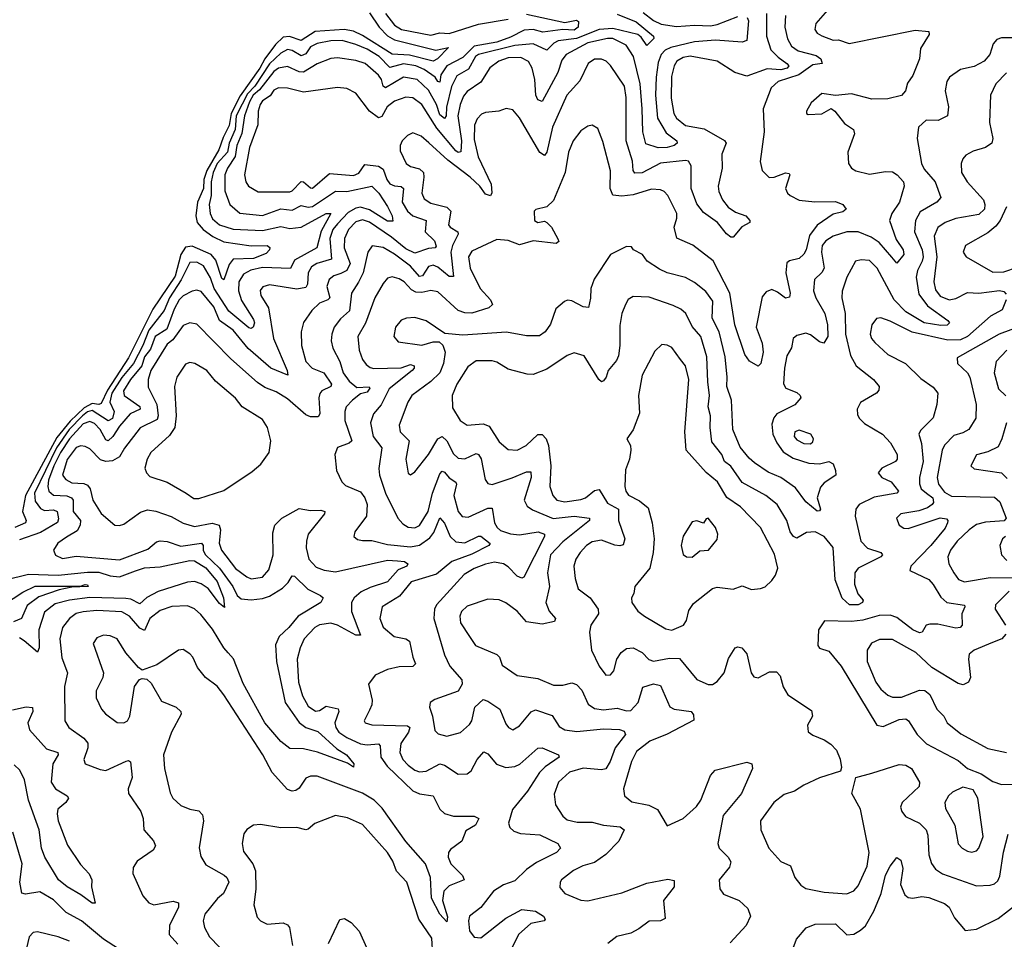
# Model space of a CAD drawing. Extents: x 1678431 to 1860718, y 384618 to 522882.
# Tile 164 of 256: x 1737726 to 1742058, y 466274 to 470317. Entities that reach past the tile are written whole.
import ezdxf

# ---------------------------------------------------------------- set-up
doc = ezdxf.new("R2010")
doc.units = 0

msp = doc.modelspace()

# ---------------------------------------------------------------- linework, layer by layer
at = {"layer": '0CON10XD'}
for points in [[(1741289.6, 470370.4), (1741229.1, 470300.9), (1741224.5, 470275), (1741235, 470258.1), (1741255, 470246.5), (1741305, 470227.5), (1741328.7, 470228.7), (1741375, 470213.5), (1741665, 470271.3), (1741725.6, 470265.6), (1741727.7, 470252.3), (1741689.5, 470190.5), (1741684, 470145), (1741655, 470072.5), (1741632.1, 470037.9), (1741623.1, 470005), (1741605, 469984.5), (1741545, 469970), (1741475, 469967.5), (1741385, 469990.9), (1741315, 469984.2), (1741255, 469993.3), (1741208.3, 469951.7), (1741186.7, 469915), (1741187.5, 469905), (1741195, 469900), (1741255, 469903.8), (1741296.4, 469926.4), (1741312.5, 469915), (1741355, 469861.2), (1741393.8, 469835), (1741398.1, 469815), (1741368.6, 469735), (1741372.5, 469685), (1741384.6, 469664.6), (1741405, 469653.5), (1741465, 469638.5), (1741535, 469649.6), (1741565, 469647.9), (1741586.9, 469635), (1741613.5, 469605), (1741617.5, 469585), (1741596.9, 469515), (1741563.2, 469465), (1741551.8, 469435), (1741581.6, 469351.6), (1741613.2, 469305), (1741615.3, 469285), (1741585, 469246.2), (1741562.9, 469272.9), (1741507.4, 469337.4), (1741471.3, 469361.3), (1741415, 469384.4), (1741365, 469384.3), (1741305, 469365.7), (1741273.1, 469345), (1741255.9, 469325), (1741253.1, 469295), (1741264.7, 469225), (1741255, 469205.4), (1741222.9, 469175), (1741217.5, 469125), (1741228, 469095), (1741268.1, 469025), (1741280.2, 468975), (1741281.1, 468925), (1741264.2, 468895.8), (1741245, 468900.6), (1741205, 468931.3), (1741185, 468938.9), (1741145, 468928.9), (1741128, 468915), (1741122, 468875), (1741101.1, 468838.9), (1741090, 468785), (1741086.1, 468716.1), (1741096.7, 468696.7), (1741145, 468678.2), (1741160, 468665), (1741162.5, 468655), (1741136.5, 468623.5), (1741056.7, 468585), (1741043.2, 468566.8), (1741035, 468538.8), (1741039.7, 468495), (1741056.8, 468456.8), (1741085, 468417.4), (1741128.7, 468388.7), (1741197.1, 468367.1), (1741245, 468364), (1741285, 468374.3), (1741304.3, 468364.3), (1741315.5, 468335.5), (1741315.7, 468315), (1741265, 468280.5), (1741248.3, 468261.7), (1741234.4, 468214.4), (1741248.8, 468165), (1741245, 468157.5), (1741235, 468156.7), (1741185, 468197.5), (1741139.4, 468259.4), (1741075, 468303.7), (1741018.4, 468328.4), (1740959.3, 468369.3), (1740935, 468388.9), (1740895, 468437.8), (1740863.8, 468515), (1740856.9, 468645), (1740836.5, 468705), (1740838.8, 468745), (1740830.2, 468835), (1740803.1, 468945), (1740772.3, 469005), (1740775, 469080), (1740745, 469121.8), (1740695, 469162.1), (1740655, 469184), (1740575, 469204), (1740540.6, 469220.6), (1740485.8, 469255), (1740465.3, 469285.3), (1740426.7, 469305), (1740418.3, 469318.3), (1740395, 469320), (1740324.5, 469285.5), (1740253.5, 469176.5), (1740238.2, 469135), (1740237.7, 469092.3), (1740228.5, 469051.5), (1740205, 469054.6), (1740155, 469081.2), (1740136.5, 469083.5), (1740122.2, 469077.8), (1740085, 469045.7), (1740061.7, 468978.3), (1740037.1, 468945), (1740013.2, 468926.8), (1739955, 468926.9), (1739867.2, 468942.8), (1739675, 468929.7), (1739597.1, 468937.1), (1739515, 468993.3), (1739465, 469008.2), (1739427.5, 469005), (1739405, 468995.6), (1739379.4, 468965), (1739371.9, 468925), (1739390.9, 468900.9), (1739495, 468886.9), (1739545, 468901.5), (1739571.7, 468901.7), (1739587, 468887), (1739597.3, 468855), (1739591.1, 468805), (1739574.9, 468765.1), (1739535, 468726.6), (1739451.5, 468665), (1739433.3, 468635), (1739395.4, 468535), (1739400, 468505), (1739440, 468465), (1739424.6, 468384.6), (1739435, 468323.3), (1739445, 468316.7), (1739465, 468328.8), (1739525, 468405.6), (1739565, 468473.8), (1739585, 468485.3), (1739604.8, 468465), (1739635, 468407.9), (1739655, 468389.3), (1739685, 468385.8), (1739735, 468409.6), (1739745, 468405.5), (1739756.1, 468386.1), (1739773.3, 468295), (1739785, 468278.5), (1739805, 468274), (1739892.6, 468302.6), (1739955, 468329.2), (1739975, 468328.6), (1739975.7, 468305), (1739945.5, 468205), (1739958.3, 468178.3), (1739982, 468162), (1740073.7, 468123.7), (1740165, 468134.3), (1740233.3, 468125), (1740232.5, 468115), (1740115, 468022.1), (1740061, 467965), (1740048.4, 467885), (1740056.5, 467825), (1740041.1, 467755), (1740055, 467716.5), (1740082.9, 467685), (1740078.2, 467671.8), (1740025, 467660), (1739955, 467670.4), (1739915, 467716.4), (1739865, 467753.6), (1739835, 467766.2), (1739785, 467768.9), (1739695, 467738.2), (1739669.2, 467715), (1739662.9, 467695), (1739666.1, 467665), (1739705, 467605.8), (1739731.4, 467565), (1739825.9, 467525.9), (1739836.9, 467515), (1739849.1, 467479.1), (1739915, 467434.2), (1740005, 467420.7), (1740075, 467391.8), (1740115, 467390.8), (1740155, 467401.8), (1740175, 467394.6), (1740199.5, 467369.5), (1740227.3, 467307.3), (1740255, 467288.9), (1740295, 467283.3), (1740355, 467289.4), (1740395, 467278.8), (1740415, 467280), (1740446.9, 467315), (1740467.3, 467382.7), (1740515, 467397.2), (1740545, 467389.4), (1740586, 467296), (1740605, 467285.3), (1740680, 467275), (1740690.9, 467260.9), (1740692, 467238), (1740575, 467176.1), (1740498.2, 467145), (1740440.3, 467099.7), (1740417.6, 467055), (1740382.5, 466935), (1740387.1, 466905), (1740418.7, 466878.7), (1740493.5, 466863.5), (1740532.2, 466845), (1740575, 466773.3), (1740645, 466805.4), (1740702.9, 466857.1), (1740722.8, 466885), (1740765, 466994.2), (1740785, 467018.1), (1740925, 467053.3), (1740947.5, 467045), (1740950, 467025), (1740901.2, 466915), (1740821.2, 466818.8), (1740797.1, 466695), (1740803.5, 466675), (1740843.5, 466635), (1740854.5, 466615), (1740849.3, 466590.7), (1740802.9, 466535), (1740805.8, 466495), (1740822.4, 466472.4), (1740891.2, 466445), (1740929.8, 466409.8), (1740940.5, 466375), (1740921.8, 466335), (1740852.1, 466257.9)], [(1740355, 470341.6), (1740438.8, 470308.8), (1740514.8, 470245), (1740516.1, 470235), (1740485, 470204.3), (1740460.2, 470240.2), (1740445, 470251.7), (1740335, 470278.2), (1740275.6, 470274.4), (1740175, 470234.4), (1740095, 470224), (1740075.9, 470214.1), (1740045, 470183.4), (1739985, 470210.7), (1739905, 470204), (1739745, 470164.3), (1739732.1, 470155), (1739700.2, 470099.8), (1739649.9, 470070.1), (1739625.6, 470024.4), (1739603.1, 469933.1), (1739601.9, 469895), (1739595, 469882.5), (1739575, 469899.2), (1739559.2, 469945), (1739525, 470007.8), (1739475, 470055.2), (1739415, 470064.8), (1739335, 470017.9), (1739325, 470024.5), (1739317.2, 470055), (1739305, 470073.2), (1739245.4, 470125), (1739205, 470138.4), (1739125, 470149.5), (1739095, 470147.1), (1739035, 470122.9), (1738975, 470087.4), (1738955, 470088.1), (1738905, 470111.4), (1738865, 470104.8), (1738845, 470089.7), (1738781, 470009), (1738753.4, 469985), (1738736.8, 469956.8), (1738715.7, 469895), (1738703.3, 469816.7), (1738681, 469765), (1738674.1, 469715.9), (1738640.7, 469665), (1738629.4, 469635), (1738628.4, 469565), (1738650.3, 469505), (1738695, 469466.2), (1738795, 469456.9), (1738875, 469486.1), (1738925, 469479.5), (1738965, 469500.8), (1738995, 469493.4), (1739015, 469495.5), (1739115, 469563.6), (1739165, 469562), (1739275, 469585.9), (1739306, 469555), (1739345, 469495.5), (1739364.7, 469455), (1739367.9, 469432.1), (1739345, 469432.3), (1739265, 469481.9), (1739225, 469493.4), (1739205, 469489), (1739170.8, 469469.2), (1739125, 469419.7), (1739104.2, 469395), (1739090.3, 469355), (1739098.1, 469265), (1739034.1, 469245.9), (1739009.8, 469230.2), (1738995.2, 469204.8), (1738991.8, 469155), (1738985, 469140), (1738945, 469133), (1738825, 469152.2), (1738796.6, 469143.4), (1738784, 469126), (1738787.5, 469105), (1738821.1, 469051.1), (1738843.1, 468915), (1738903.6, 468775), (1738905.4, 468754.6), (1738831.5, 468785), (1738731.4, 468871.4), (1738665, 468951.6), (1738604.9, 468994.9), (1738580.9, 469055), (1738525, 469122), (1738505, 469127.9), (1738485, 469123.4), (1738445, 469102.9), (1738427.6, 469085), (1738405.2, 469045), (1738373, 468957), (1738321.9, 468925), (1738301.1, 468868.9), (1738276.1, 468835), (1738263.9, 468795), (1738213.1, 468735), (1738183.1, 468685), (1738185.5, 468665), (1738255, 468617.2), (1738256.2, 468605), (1738212.2, 468585), (1738165, 468529.5), (1738136, 468484), (1738115, 468466.2), (1738105, 468470), (1738080.4, 468515), (1738055, 468542.3), (1738035, 468550.5), (1738005, 468539.9), (1737945, 468474.9), (1737905.5, 468415), (1737876, 468355), (1737852.6, 468292.6), (1737849.6, 468265), (1737854.8, 468245), (1737875, 468227.3), (1737934.2, 468224.2), (1737954.4, 468214.4), (1737961.6, 468205), (1737961.9, 468155), (1737994, 468115), (1737992.7, 468095), (1737979.9, 468070.1), (1737932.6, 468042.6)], [(1740927.1, 470327.1), (1740932.5, 470312.5), (1740924.2, 470225.8), (1740905, 470219.2), (1740787.5, 470227.5), (1740695, 470219.7), (1740590, 470195), (1740566.1, 470183.9), (1740547.4, 470165), (1740535, 470130), (1740525.7, 470065), (1740523.3, 469985), (1740531.9, 469885), (1740570.7, 469820.7), (1740616.9, 469785), (1740618.9, 469775), (1740605.6, 469765), (1740575, 469754.8), (1740535, 469753.7), (1740481, 469771), (1740466.8, 469825), (1740464.8, 469924.8), (1740456.2, 470035), (1740425.7, 470155), (1740394, 470205), (1740335, 470234.1), (1740312.5, 470235), (1740225, 470215.8), (1740130.7, 470165), (1740110.5, 470139.5), (1740093.5, 470085), (1740025, 469958.5), (1740005.7, 469965), (1739996.6, 469985), (1739992.1, 470055), (1739980.4, 470105), (1739965, 470133.3), (1739931.3, 470151.3), (1739875, 470150.4), (1739834.1, 470135), (1739793.7, 470106.3), (1739755, 470042.8), (1739695, 470002.4), (1739679.3, 469980.7), (1739664.2, 469945), (1739653, 469895), (1739669.4, 469785), (1739666.6, 469736.6), (1739655, 469732.9), (1739645, 469740.7), (1739560.6, 469840.6), (1739495, 469944.1), (1739455, 469973.7), (1739425, 469977.3), (1739375, 469958.8), (1739343.2, 469935), (1739318.7, 469891.3), (1739305, 469885.4), (1739264.8, 469914.8), (1739205, 469994.4), (1739165, 470015.4), (1739125, 470020), (1738975, 469998.6), (1738905, 470016.8), (1738865, 470018.5), (1738845, 470008.2), (1738827.5, 469982.5), (1738795, 469960.9), (1738783.9, 469945), (1738775.3, 469915), (1738773.8, 469855), (1738736.6, 469755), (1738714.7, 469634.7), (1738721.5, 469605), (1738733.3, 469585), (1738775, 469561.2), (1738915, 469561.1), (1738925.3, 469565), (1738965, 469606.1), (1738975, 469604.8), (1739005, 469577.6), (1739015, 469577.1), (1739089.5, 469640.5), (1739195, 469632.2), (1739217.6, 469642.4), (1739245, 469681.3), (1739305, 469674), (1739325, 469660.7), (1739341, 469615), (1739355, 469595.9), (1739375, 469586.4), (1739405, 469583.6), (1739415, 469575.6), (1739408.8, 469515), (1739431.6, 469475), (1739455.4, 469455.4), (1739514.6, 469435), (1739510.7, 469385), (1739550.3, 469345), (1739558.2, 469321.8), (1739553.8, 469315), (1739525, 469312), (1739465, 469290.7), (1739425, 469310), (1739361.8, 469361.8), (1739265, 469427.8), (1739235, 469437.2), (1739205, 469428.4), (1739172.6, 469395), (1739155.2, 469355), (1739154.4, 469315), (1739179.8, 469245), (1739164.9, 469215.1), (1739138.9, 469201.1), (1739108.8, 469191.2), (1739087.5, 469175), (1739077.1, 469145), (1739090.8, 469095), (1739081.4, 469085), (1739045, 469070.4), (1739011.5, 469038.5), (1738974.7, 468985.3), (1738963.9, 468945), (1738965.4, 468884.6), (1738985.3, 468815), (1739012.2, 468785), (1739064.6, 468765), (1739097.6, 468715), (1739095.6, 468704.4), (1739055, 468685.3), (1739045.9, 468674.1), (1739041.9, 468655), (1739047.3, 468585), (1739039.4, 468570.6), (1739005, 468570.9), (1738985, 468579.5), (1738905, 468650.3), (1738855, 468681.2), (1738805, 468699.7), (1738772.3, 468722.3), (1738655, 468826.9), (1738505, 468978.9), (1738475, 468984.1), (1738445, 468973.2), (1738400.6, 468909.4), (1738375, 468890.8), (1738303.9, 468775), (1738291, 468735), (1738292.1, 468702.1), (1738330.3, 468625), (1738335.2, 468575), (1738330.8, 468559.2), (1738256.6, 468523.4), (1738186.8, 468433.2), (1738166, 468395), (1738135, 468377.4), (1738105, 468374.8), (1738081.7, 468381.7), (1738035, 468430), (1738015, 468440.4), (1737995, 468443.8), (1737975, 468436.4), (1737935, 468383.2), (1737915.3, 468315), (1737930, 468295), (1737955, 468280.9), (1738007.8, 468277.8), (1738025, 468271.3), (1738035.8, 468255), (1738047.8, 468205), (1738085, 468145.6), (1738145, 468095.5), (1738165, 468092.7), (1738185, 468099.5), (1738258.5, 468151.5), (1738288.1, 468161.9), (1738325, 468156.2), (1738392.2, 468132.2), (1738445, 468103.4), (1738495, 468088.6), (1738573.1, 468103.1), (1738604.3, 468095), (1738610.3, 468075), (1738604.3, 468015), (1738614.8, 467985), (1738675, 467904.7), (1738725, 467867.1), (1738745, 467859.2), (1738794.4, 467865.6), (1738821.9, 467898.1), (1738841.7, 467965), (1738839.3, 468060.7), (1738848.2, 468095), (1738878.9, 468125), (1738955, 468168.8), (1739005, 468158.9), (1739051.1, 468161.1), (1739068, 468155), (1739067.5, 468145), (1738995.9, 468055), (1738987.6, 468025), (1738986.7, 467995), (1738998.1, 467945), (1739030.7, 467910.7), (1739065, 467896.4), (1739115, 467890), (1739345, 467941), (1739387.7, 467937.7)], [(1739955, 470341.7), (1740125, 470305.8), (1740175, 470315.3), (1740185, 470309.4), (1740183.3, 470285), (1740165, 470270.8), (1740115, 470274), (1740026.9, 470263.1), (1739985, 470275.1), (1739945, 470271.1), (1739885, 470240), (1739825, 470218.4), (1739725, 470201.8), (1739675, 470151.6), (1739605.6, 470114.4), (1739579.3, 470075), (1739575, 470043.1), (1739565, 470045.7), (1739554.6, 470064.6), (1739505, 470099.1), (1739469.2, 470115), (1739415, 470123.1), (1739355, 470107.3), (1739307.3, 470155), (1739255, 470187.2), (1739205, 470209.1), (1739145, 470225.5), (1739095.2, 470225.2), (1739035, 470213), (1739005, 470198.3), (1738985, 470168), (1738965, 470158), (1738925, 470181.7), (1738905, 470186.7), (1738875, 470170), (1738825, 470122.8), (1738761.1, 470025), (1738728.5, 469991.5), (1738705, 469946.2)], [(1741011.3, 470345), (1741011.5, 470245), (1741030.7, 470185), (1741062.1, 470152.1), (1741101.2, 470125), (1741109.1, 470115), (1741102.6, 470105), (1741075, 470096.9), (1741015, 470101.2), (1740925, 470069.1), (1740872.2, 470085), (1740795, 470135.3), (1740675, 470157.8), (1740645, 470151.7), (1740616.7, 470135), (1740604.8, 470115), (1740592.9, 470067.1), (1740592.7, 469972.7), (1740604, 469905), (1740615, 469884), (1740655, 469852.4), (1740737.1, 469837.1), (1740826.2, 469786.2), (1740834.4, 469774.4), (1740814.3, 469725.7), (1740816, 469665), (1740799.3, 469585), (1740802.3, 469562.3), (1740817.8, 469525), (1740843.4, 469493.4), (1740875, 469471.2), (1740921.2, 469455), (1740937.5, 469435), (1740937.5, 469425), (1740903, 469407), (1740865, 469361.2), (1740855, 469361.2), (1740835, 469376), (1740796, 469425), (1740735, 469469.2), (1740705, 469507.1), (1740679.6, 469575), (1740680.3, 469675), (1740667.8, 469695), (1740655, 469698.8), (1740545, 469687), (1740465, 469644.8), (1740432.3, 469642.3), (1740424.3, 469654.3), (1740422.3, 469695), (1740394.3, 469785), (1740393.8, 469975), (1740386.9, 470025), (1740325.8, 470115.8), (1740305.8, 470135.8), (1740285, 470143.8), (1740255, 470143.5), (1740226.7, 470125), (1740190.9, 470049.1), (1740132.7, 469985), (1740069.6, 469845), (1740045.2, 469734.8), (1740035, 469720.5), (1740014.1, 469734.1), (1739925.3, 469885.3), (1739895, 469921.2), (1739867, 469927), (1739834.2, 469915.8), (1739775, 469910), (1739757.8, 469902.2), (1739738, 469882), (1739726.3, 469853.7), (1739725, 469791.2), (1739742.4, 469715), (1739800.2, 469595), (1739803.6, 469556.4), (1739797.2, 469542.8), (1739775, 469550.4), (1739751, 469585), (1739708.6, 469625), (1739610.2, 469700.2), (1739525.6, 469775.6), (1739492.9, 469805), (1739455, 469819.5), (1739432.4, 469807.6), (1739409.5, 469785), (1739400.5, 469765), (1739400.7, 469740.7), (1739426.9, 469685), (1739445, 469671.5), (1739485, 469661.1), (1739502, 469645), (1739504.8, 469625), (1739495.3, 469555.3), (1739505, 469530.5), (1739535, 469511.1), (1739605, 469493.8), (1739623.2, 469475), (1739613.2, 469415), (1739619.6, 469405), (1739653.1, 469385), (1739655.3, 469375), (1739630.4, 469325), (1739623, 469295), (1739635, 469188.8), (1739615, 469188.6), (1739565, 469229.1), (1739545, 469238), (1739525, 469231.6), (1739498.3, 469191.7), (1739485, 469188.6), (1739445, 469233), (1739375, 469286.7), (1739325, 469315.2), (1739276.9, 469323.1), (1739257.5, 469295), (1739236.6, 469205), (1739217.3, 469162.7), (1739185.2, 469114.8), (1739177.7, 469037.7), (1739138.2, 469001.8), (1739110, 468965), (1739098.8, 468935), (1739095.9, 468905), (1739103.1, 468873.1), (1739135.2, 468815.2), (1739149.8, 468765), (1739175, 468727.8), (1739209.8, 468699.8), (1739263.4, 468703.4), (1739267.3, 468697.3), (1739255, 468679.2), (1739225, 468671.6), (1739189.7, 468645), (1739162.4, 468615), (1739156.4, 468595), (1739157.3, 468555), (1739187.1, 468465), (1739176, 468455), (1739125, 468436.9), (1739112.5, 468405), (1739119.5, 468335), (1739143.1, 468285), (1739159.4, 468269.4), (1739225, 468242.1), (1739245, 468215.6), (1739254.7, 468185), (1739252.5, 468135), (1739200.8, 468065), (1739196.2, 468045), (1739212.2, 468032.2), (1739235, 468026.9), (1739275, 468027.1), (1739345, 468009.6), (1739445, 467999.5), (1739485, 468007.2), (1739531.1, 468038.9), (1739547.5, 468062.5), (1739575, 468127.5), (1739595, 468102.9), (1739619.8, 468045), (1739645, 468021.5), (1739685, 468017.5), (1739745, 468046.7), (1739755, 468046.3), (1739795.3, 468014.7), (1739790.5, 468005), (1739715, 467966.9), (1739626.7, 467935), (1739560.5, 467879.5), (1739448.5, 467845), (1739397.2, 467782.8), (1739321.1, 467735), (1739311.2, 467685), (1739325, 467645.7), (1739374.2, 467605), (1739425, 467594.6), (1739441.1, 467585), (1739455.4, 467515), (1739467.5, 467485), (1739455, 467473.9), (1739395, 467471.5), (1739345, 467459.6), (1739290, 467435), (1739261.2, 467395), (1739276.4, 467325), (1739275.4, 467304.6), (1739265, 467281.2), (1739241.2, 467235), (1739246.7, 467225), (1739275, 467216.9), (1739432, 467212), (1739442.3, 467205), (1739436.1, 467185), (1739403.2, 467135), (1739398.2, 467095), (1739412.2, 467065), (1739435, 467039.7), (1739465, 467017.1), (1739485, 467010.3), (1739515, 467012.8), (1739575, 467045.8), (1739595, 467040), (1739655, 467000.5), (1739695, 467001.5), (1739712.2, 467015), (1739738, 467065), (1739767.4, 467097.4), (1739785, 467090), (1739824.4, 467044.4), (1739865, 467028.8), (1739905, 467033.8), (1739926.6, 467043.4), (1740005, 467114.4), (1740025, 467115.6), (1740096.7, 467085), (1740100, 467075), (1740038.1, 467031.9), (1740013, 467007), (1739960, 466925), (1739894.7, 466845), (1739877.1, 466785), (1739881.9, 466765), (1739899.8, 466749.8), (1739929.3, 466739.3), (1740015, 466733.8), (1740094.2, 466695), (1740105.6, 466675), (1740087.8, 466655), (1739999.1, 466610.9), (1739955, 466581.2), (1739905, 466530.4), (1739855, 466513.5), (1739810.9, 466485), (1739755, 466413.1), (1739705.6, 466375), (1739700.4, 466355), (1739705, 466311.2), (1739725, 466283.5), (1739755, 466280.4), (1739865, 466366.8), (1739935, 466404.2), (1739995, 466397.3), (1740030.6, 466375), (1740037.8, 466362.2), (1740033.3, 466355), (1739975, 466342.9), (1739921.1, 466295), (1739861.6, 466175)], [(1741095, 470335.6), (1741091.9, 470285), (1741103.3, 470233.3), (1741120.9, 470200.9), (1741150.7, 470180.7), (1741230.3, 470160.3), (1741250.8, 470145), (1741256.2, 470125), (1741215, 470119), (1741154.3, 470075.7), (1741062.2, 470045), (1741031.5, 470018.5), (1740997.3, 469925), (1741001.8, 469825), (1740983.5, 469693.5), (1740992.2, 469655), (1741023.7, 469623.7), (1741045, 469624.7), (1741095, 469643.5), (1741110.8, 469640.8), (1741114.2, 469635), (1741094.6, 469575), (1741103.1, 469555), (1741115.6, 469545), (1741155, 469523.4), (1741223.8, 469516.2), (1741315, 469518.2), (1741347.5, 469505), (1741362, 469485), (1741347.8, 469472.2), (1741305, 469462.3), (1741235, 469414.6), (1741200.9, 469369.1), (1741185.6, 469305), (1741175, 469286.4), (1741155, 469267.7), (1741112.4, 469257.6), (1741101.4, 469248.6), (1741095.8, 469204.2), (1741116, 469115), (1741112.6, 469097.4), (1741095, 469092.5), (1741059.9, 469119.9), (1741035, 469130.9), (1741009.6, 469120.4), (1740991.7, 469098.3), (1740965.9, 468965), (1740992.6, 468895), (1740996.6, 468855), (1740986.9, 468805), (1740975, 468794), (1740936.3, 468816.3), (1740916.5, 468845), (1740872.2, 468975), (1740849.5, 469115), (1740777.5, 469257.5), (1740686.7, 469326.7), (1740616.6, 469356.6), (1740605.3, 469405), (1740617.1, 469445), (1740616.7, 469465), (1740577.8, 469545), (1740561.5, 469561.5), (1740545, 469568.8), (1740505, 469571.9), (1740425, 469547.4), (1740375, 469541.2), (1740335, 469545.6), (1740324.3, 469575), (1740325, 469653.3), (1740291.5, 469781.5), (1740269.4, 469839.4), (1740245, 469854.4), (1740225, 469850), (1740195, 469828.9), (1740160.9, 469785), (1740140.7, 469735), (1740125.9, 469645), (1740075, 469523.1), (1740045, 469494.4), (1739997.5, 469482.5), (1739988.8, 469475), (1739990.5, 469435), (1740005, 469425.6), (1740035, 469431.1), (1740045, 469425.6), (1740065, 469404.5), (1740093.8, 469353.8), (1740098.3, 469341.7), (1740086.1, 469333.9), (1739985, 469345.7), (1739925, 469328), (1739875, 469346.2), (1739825, 469350.8), (1739715, 469299.2), (1739700.5, 469275), (1739708.4, 469225), (1739752.1, 469135), (1739798, 469085), (1739806.2, 469065), (1739789.8, 469050.2), (1739715, 469027.4), (1739685, 469028.4), (1739655, 469039.2), (1739565, 469120.6), (1739535, 469126.2), (1739495, 469117.6), (1739469, 469119), (1739449.2, 469129.2), (1739417.7, 469165), (1739395, 469178), (1739365, 469186.2), (1739345, 469180.4), (1739325, 469157.8), (1739289.2, 469095), (1739246.8, 468983.2), (1739213.1, 468925), (1739219.7, 468865), (1739235, 468822.9), (1739251, 468801)], [(1739265, 470347.3), (1739307.6, 470285), (1739345, 470247), (1739375, 470228.6), (1739557.1, 470182.9)], [(1739334.8, 470345), (1739375, 470293), (1739405.4, 470275), (1739535, 470249.9), (1739575, 470259), (1739615, 470256.9), (1739745, 470297.6), (1739875, 470319.3)], [(1740469.2, 470349.2), (1740515, 470313.7), (1740548.1, 470298.1), (1740615, 470287), (1740695, 470293.2), (1740765, 470291), (1740795, 470296.2), (1740885, 470332.1)], [(1739557.1, 470182.9), (1739613.3, 470195), (1739563.8, 470145), (1739545, 470134.5), (1739441.3, 470161.3), (1739365, 470165.7), (1739235, 470248.7), (1739195, 470266.4), (1739154.4, 470274.4), (1739026.4, 470265), (1738965, 470226.1), (1738912.9, 470242.9), (1738885, 470241), (1738851.5, 470208.5), (1738804.3, 470145.7), (1738783.1, 470105), (1738696.8, 469983.2), (1738656.7, 469905), (1738647.6, 469852.4), (1738620.7, 469799.3), (1738602.2, 469745), (1738550.1, 469655), (1738536.9, 469615), (1738534.2, 469575.8), (1738508, 469515), (1738500.5, 469455), (1738507.7, 469425), (1738533.7, 469395), (1738575.3, 469364.7), (1738625, 469341.4), (1738745, 469323.2), (1738815.2, 469325.2), (1738826.2, 469316.2), (1738825.5, 469305), (1738810.9, 469289.1), (1738755, 469267.2), (1738665, 469264.8), (1738648.3, 469241.7), (1738625, 469174.2), (1738615, 469179.4), (1738589.5, 469259.5), (1738568.7, 469285), (1738485, 469321.5), (1738455, 469316.8), (1738435.1, 469284.9), (1738410, 469190), (1738311.3, 469045), (1738205, 468830.9), (1738111.9, 468688.1), (1738085, 468629.4), (1738075.1, 468624.9), (1738045, 468629.2), (1738009.6, 468610.4), (1737948.3, 468551.7), (1737889.3, 468480.7), (1737751.2, 468225), (1737738, 468155), (1737755.3, 468115), (1737751.5, 468105), (1737704.9, 468085.1)], [(1742115, 470237.3), (1742045, 470238.3), (1742025, 470230.8), (1742008, 470212), (1741994.1, 470165), (1741968.9, 470135), (1741925, 470111.9), (1741865, 470098.7), (1741816.4, 470065), (1741804.8, 470045.2), (1741797.2, 470005), (1741812.1, 469935), (1741807.1, 469895), (1741766, 469874), (1741713.8, 469876.2), (1741680, 469845), (1741674.4, 469795), (1741692.8, 469685), (1741705, 469660.5), (1741752.8, 469605), (1741777.8, 469535), (1741760.8, 469515), (1741687.8, 469472.2), (1741667, 469435), (1741662.5, 469385), (1741695.5, 469305), (1741700, 469275), (1741696.1, 469256.1), (1741675.9, 469215), (1741669.1, 469185), (1741681, 469111), (1741719.6, 469059.6), (1741809.2, 468995), (1741816.2, 468985), (1741806.1, 468973.9), (1741777.6, 468972.4), (1741705, 468984.8), (1741625, 469033), (1741572.4, 469085), (1741498.2, 469225), (1741465, 469258.5), (1741427.9, 469262.1), (1741403.6, 469256.4), (1741364.5, 469185), (1741345, 469123.3), (1741342.7, 469095), (1741357.5, 469025), (1741359.6, 468935), (1741380.3, 468840.3), (1741405.5, 468795), (1741482.7, 468735), (1741507.1, 468705), (1741505, 468688.8), (1741495, 468675.6), (1741425, 468634.2), (1741410.6, 468605), (1741411.3, 468581.3), (1741419.2, 468565), (1741442.5, 468542.5), (1741522.2, 468495), (1741556.4, 468456.4), (1741585.5, 468405), (1741586.7, 468385), (1741578.6, 468375), (1741518.8, 468345), (1741502.5, 468325), (1741519.2, 468305), (1741560, 468285), (1741591.4, 468245), (1741584.4, 468235.6), (1741485, 468218.4), (1741418.8, 468185), (1741404.5, 468165.5), (1741401.1, 468135), (1741426, 468025), (1741455, 467993.8), (1741513.8, 467975), (1741521.4, 467965), (1741514.2, 467955), (1741414.8, 467905.2), (1741399.6, 467885), (1741398.5, 467835), (1741413.1, 467793.1), (1741436.7, 467765), (1741433.8, 467755), (1741414.6, 467744.6), (1741375.9, 467744.1), (1741345, 467774.5), (1741313.2, 467855), (1741305, 467996), (1741265.1, 468045.1), (1741225, 468066.2), (1741187, 468063), (1741145, 468038), (1741129.6, 468045), (1741116.2, 468065), (1741101.6, 468115), (1741057.9, 468185), (1741007.8, 468225), (1740905, 468282.5), (1740855, 468354), (1740826.7, 468375), (1740815.2, 468405.2), (1740771.6, 468461.6), (1740763.7, 468525), (1740765.2, 468575), (1740754.8, 468615), (1740761.4, 468665), (1740753, 468725), (1740749.5, 468835), (1740722.3, 468925), (1740685, 468969.1), (1740657.1, 469025), (1740635, 469044.6), (1740600.9, 469060.9), (1740495, 469097.3), (1740425, 469100), (1740403.1, 469086.9), (1740390.8, 469065), (1740375.3, 469025), (1740366.9, 468973.1), (1740366.9, 468885), (1740360.6, 468839.4), (1740351.3, 468818.7), (1740314.7, 468775.3), (1740306.8, 468745), (1740295, 468728.9), (1740285, 468725.6), (1740273.6, 468735), (1740208.9, 468838.9), (1740165, 468852.2), (1740135, 468841.5), (1740045, 468780.8), (1739985, 468756.8), (1739958.3, 468758.3), (1739875, 468780.6), (1739825, 468811.5), (1739805, 468816.9), (1739735, 468816.8), (1739698.3, 468791.7), (1739649.2, 468715), (1739628.4, 468665), (1739630.4, 468610.4), (1739663.5, 468555), (1739695, 468534.5), (1739765, 468540), (1739790.8, 468530.8), (1739835, 468461.9), (1739875, 468427.5), (1739915, 468425.3), (1739953.6, 468445), (1740005, 468493.5), (1740025, 468494.1), (1740042.3, 468475), (1740052.6, 468445), (1740062.9, 468355), (1740057.7, 468265), (1740071.8, 468225), (1740089.5, 468205), (1740125, 468196.8), (1740195, 468207.2), (1740215, 468215.4), (1740255, 468247.9), (1740275, 468252.2), (1740312.2, 468192.2), (1740360.5, 468165), (1740360.8, 468115), (1740388.9, 468035), (1740381.1, 468008.9), (1740366, 468004), (1740345, 468006.7), (1740285, 468029.1), (1740245, 468021.6), (1740219.2, 468005), (1740191.3, 467975), (1740172.8, 467945), (1740164.2, 467915), (1740170, 467860), (1740183.3, 467815), (1740235.7, 467775.7), (1740271.2, 467725), (1740272.1, 467705), (1740239.1, 467655), (1740233.5, 467625), (1740242.2, 467545), (1740275.4, 467475.4), (1740305, 467435.7), (1740325, 467437.1), (1740339.4, 467455), (1740352.7, 467505), (1740372.2, 467535), (1740395, 467552.2), (1740425, 467555.4), (1740465, 467535.5), (1740494.3, 467504.3), (1740515, 467496.8), (1740585, 467510.7), (1740628.7, 467508.7), (1740705, 467416.5), (1740755, 467394.4), (1740773.5, 467393.5), (1740795, 467407.3), (1740824.6, 467445), (1740845, 467509.2), (1740874.2, 467555.8), (1740885, 467560), (1740902.5, 467555), (1740925, 467528.8), (1740943.5, 467445), (1740955, 467427.5), (1740975, 467424.2), (1741025, 467450), (1741055, 467449.4), (1741072, 467432), (1741084.1, 467384.1), (1741105, 467349.4), (1741209.3, 467279.3), (1741214.3, 467255), (1741192, 467215), (1741195, 467186.7), (1741215, 467170.8), (1741265, 467151.1), (1741295, 467131.5), (1741319.1, 467105), (1741335.4, 467065.4), (1741341.4, 467028.6), (1741336.9, 467013.1), (1741245, 466983.2), (1741175, 466952.2), (1741135, 466925.4), (1741088.9, 466911.1), (1741044.4, 466875), (1740985.6, 466795), (1740986.5, 466755), (1741021.1, 466675), (1741075, 466616), (1741117.5, 466597.5), (1741135.6, 466545), (1741162.4, 466512.4), (1741185, 466496.5), (1741265, 466480.4), (1741365, 466473.8), (1741395, 466487.3), (1741415, 466508.6), (1741454.8, 466595.2), (1741463.7, 466655), (1741425, 466846.2), (1741386.9, 466915), (1741404.2, 466985.8), (1741474.2, 467004.2), (1741595, 467041.9), (1741625, 467040), (1741649.2, 467025), (1741683.8, 466965), (1741682.9, 466945), (1741608.1, 466875), (1741601.2, 466855), (1741606.4, 466835), (1741623.3, 466813.3), (1741683.9, 466783.9), (1741713.3, 466755), (1741721.2, 466731.2), (1741725.2, 466645), (1741737.5, 466607.5), (1741755, 466581.8), (1741785, 466561.4), (1741935, 466508.9), (1741995, 466511.2), (1742015, 466517.5), (1742029.5, 466530.5), (1742038, 466552), (1742053.8, 466656.2), (1742074.1, 466735.9)], [(1742066.6, 470083.4), (1742020, 470035), (1741996.7, 469985), (1741992.5, 469865), (1742006.4, 469795), (1742002.2, 469775), (1741975, 469755.4), (1741920.6, 469739.4), (1741888.3, 469721.7), (1741874.5, 469705.5), (1741867.8, 469685), (1741869.6, 469645), (1741893.6, 469605), (1741965.3, 469525), (1741972.5, 469505), (1741970, 469485), (1741945, 469460.8), (1741845, 469443.2), (1741797.8, 469425), (1741765, 469403.3), (1741749.5, 469365), (1741760.2, 469275), (1741747.1, 469165), (1741755, 469128.9), (1741775, 469101.4), (1741815, 469085.7), (1741845, 469091.4), (1741895, 469117.9), (1741945, 469115.7), (1742036.2, 469126.2), (1742055, 469122.1), (1742065, 469110.8)], [(1738705, 469946.2), (1738678.5, 469895), (1738673.5, 469835), (1738647.5, 469775), (1738639.8, 469735), (1738595.5, 469685), (1738577, 469645), (1738568.2, 469605), (1738569.2, 469545), (1738560.3, 469505), (1738564.8, 469464.8), (1738575, 469441.3), (1738605.4, 469415), (1738665, 469395.9), (1738795, 469390.3), (1738875, 469408.8), (1738915, 469399), (1738964.5, 469405.5), (1739075, 469465.8), (1739095.4, 469465.4), (1739052.9, 469387.1), (1739033.5, 469315), (1738935, 469260.4), (1738916.9, 469223.1), (1738795, 469227.5), (1738743.5, 469216.5), (1738711.4, 469198.6), (1738690.8, 469165), (1738689.3, 469125), (1738702.7, 469082.7), (1738755, 468998.9), (1738758.8, 468985), (1738753.9, 468966.1), (1738745, 468960), (1738735, 468963.1), (1738646.3, 469036.3), (1738582.5, 469135), (1738565, 469182.8), (1738534.6, 469235), (1738505, 469251.6), (1738475, 469250.4), (1738436.6, 469173.4), (1738384.7, 469095), (1738361.6, 469038.4), (1738295, 468952.8), (1738268.4, 468885), (1738227, 468805), (1738175, 468744.3), (1738131.1, 468675), (1738122.2, 468635), (1738142.2, 468595), (1738135, 468563.8), (1738115, 468553.7), (1738045, 468598.7), (1738025, 468593.3), (1738002.7, 468575), (1737943.9, 468515), (1737888.5, 468435), (1737791.5, 468235), (1737795, 468200.5), (1737817.8, 468167.8), (1737835, 468158.6), (1737875, 468161.5), (1737891.6, 468155), (1737896.8, 468123.2), (1737893.4, 468106.6), (1737818.1, 468061.9), (1737725, 468029.8)], [(1742067.4, 469495), (1742039.8, 469435), (1742020.4, 469409.6), (1741985, 469379.7), (1741887.5, 469325), (1741875.8, 469295), (1741890, 469275), (1742007.5, 469207.5), (1742055, 469208.8), (1742115, 469229.6)], [(1742065.8, 469085), (1742048, 469042), (1741996.5, 469013.5), (1741896.3, 468923.7), (1741865, 468909.9), (1741808.9, 468908.9), (1741652.9, 468942.9), (1741555, 468992.3), (1741515, 469006.2), (1741495, 469003.1), (1741475.5, 468975), (1741467.9, 468935), (1741473.5, 468915), (1741487.7, 468897.7), (1741544.7, 468844.7), (1741622.5, 468805), (1741690.1, 468740.1), (1741745, 468701.1), (1741764.4, 468675), (1741761.4, 468625), (1741745, 468567.5), (1741688.5, 468511.5), (1741681.2, 468495), (1741693.4, 468453.4), (1741701.1, 468375), (1741683.8, 468305), (1741683.8, 468276.2), (1741691.7, 468255), (1741715, 468235.2), (1741743.7, 468215), (1741746.3, 468195), (1741739.8, 468185), (1741719.2, 468170.8), (1741682.1, 468157.9), (1741602.5, 468145), (1741583.1, 468125), (1741594.3, 468095), (1741615, 468081.5), (1741635, 468080.8), (1741775, 468126.7), (1741802.8, 468122.8), (1741809.4, 468115), (1741807.5, 468105), (1741797.7, 468082.3), (1741734.3, 468005), (1741646.7, 467915), (1741641.2, 467895), (1741725, 467855.3), (1741745, 467833.8), (1741778, 467778), (1741805, 467755.4), (1741882.3, 467742.3), (1741884.3, 467735), (1741870.3, 467705), (1741872.5, 467655), (1741864, 467645), (1741845, 467641.4), (1741765, 467659), (1741730, 467660), (1741714.4, 467655), (1741696.4, 467623.6), (1741685, 467621.2), (1741655, 467634.3), (1741585, 467688.8), (1741555, 467699.5), (1741507.7, 467697.7), (1741435, 467676.5), (1741385, 467670.9), (1741266.2, 467673.8), (1741240.8, 467635), (1741236.7, 467565), (1741245, 467553.3), (1741285, 467541.2), (1741340, 467475), (1741497.1, 467215), (1741525, 467208.9), (1741595, 467240), (1741625, 467243.6), (1741636.4, 467235), (1741674, 467175), (1741715, 467134), (1741855, 467060), (1741895, 467024.2), (1741955, 467000.8), (1742007.6, 466967.6), (1742045, 466954.2), (1742145, 466957.9)], [(1742165, 468982.7), (1742035, 468935.2), (1741850, 468830), (1741852.2, 468805), (1741895.5, 468765), (1741906.3, 468746.3), (1741933.3, 468625), (1741932.7, 468565), (1741901.3, 468515), (1741875, 468500.4), (1741835, 468489.5), (1741795, 468446.2), (1741783.5, 468425), (1741762.5, 468305), (1741768.4, 468275), (1741795, 468240.5), (1741825, 468221.6), (1742015, 468218.6), (1742037.1, 468197.1), (1742065.5, 468125), (1742056.8, 468113.2), (1741975, 468108.3), (1741935, 468097.1), (1741902.5, 468075), (1741850, 468025), (1741820.7, 467985), (1741808.8, 467955), (1741814, 467925), (1741835, 467884.5), (1741856.2, 467856.2), (1741882.5, 467845), (1741995, 467865.2), (1742115, 467863)], [(1740595, 467633.3), (1740645.8, 467655), (1740658.9, 467675), (1740670, 467720), (1740690.3, 467749.7), (1740774.2, 467815.8), (1740795, 467822.1), (1740865, 467813.1), (1740905, 467828.1), (1740945, 467811.2), (1740985, 467815.6), (1741005, 467824.3), (1741035, 467850.8), (1741051.4, 467875), (1741060.6, 467905), (1741046.6, 467966.6), (1740984.6, 468085), (1740897.7, 468175), (1740836.3, 468216.3), (1740795.3, 468285), (1740746, 468326), (1740658, 468425), (1740652.6, 468505), (1740670.4, 468735), (1740655.4, 468795), (1740633.4, 468823.4), (1740595.4, 468875.4), (1740575, 468886.7), (1740551.1, 468888.9), (1740520.2, 468859.8), (1740464.6, 468755), (1740448.8, 468665), (1740452.9, 468587.1), (1740425.4, 468514.6), (1740397.1, 468475), (1740412.5, 468445), (1740414.4, 468425), (1740409.1, 468385), (1740391.8, 468338.2), (1740388.9, 468265), (1740392.4, 468245), (1740405, 468226.2), (1740452.4, 468202.4), (1740491.2, 468171.2), (1740508.6, 468105), (1740517.8, 468035), (1740513.4, 467975), (1740498.4, 467905), (1740432, 467825), (1740427.5, 467795), (1740417.5, 467775), (1740418.9, 467755), (1740445, 467716.7), (1740474.2, 467695), (1740568.6, 467638.6), (1740595, 467633.3)], [(1742068.9, 468865), (1742021.8, 468815), (1742013.6, 468765), (1742031.4, 468695), (1742064.1, 468664.1)], [(1738515, 468211.5), (1738625, 468246.9), (1738748.7, 468331.3), (1738787.1, 468362.9), (1738823.6, 468415), (1738830.8, 468465), (1738816.8, 468525), (1738795, 468559.4), (1738705.3, 468615.3), (1738675, 468653.1), (1738588.3, 468728.3), (1738549.2, 468775), (1738496.2, 468806.2), (1738475, 468810.6), (1738455, 468802.5), (1738417.8, 468745), (1738407.7, 468705), (1738415.3, 468575), (1738408.1, 468525), (1738385, 468489.1), (1738303.6, 468415), (1738286.5, 468385), (1738277.5, 468345), (1738284, 468325), (1738299.5, 468309.5), (1738375, 468284.5), (1738458.9, 468235), (1738492.7, 468212.7), (1738515, 468211.5)], [(1739251, 468801), (1739267.7, 468787.7), (1739283.8, 468783.8), (1739405, 468787.2), (1739445, 468801.4), (1739460.9, 468795), (1739462.3, 468785), (1739453.4, 468775), (1739352.1, 468695), (1739316.7, 468623.3), (1739283.2, 468585), (1739269.4, 468545), (1739281.6, 468485), (1739319.3, 468435), (1739306.5, 468343.5), (1739308.6, 468315), (1739334.8, 468234.8), (1739390.4, 468125), (1739411, 468101), (1739435, 468085.8), (1739465, 468082.6), (1739485, 468093.9), (1739522.7, 468155), (1739542.7, 468235), (1739575, 468320.5), (1739585, 468331.8), (1739595, 468327.8), (1739615, 468302.4), (1739644.4, 468284.4), (1739648.4, 468275), (1739635.9, 468225), (1739654.7, 468154.7), (1739673.1, 468133.1), (1739699.3, 468130.7), (1739785, 468169.1), (1739805, 468170), (1739815.6, 468105), (1739826.2, 468085), (1739841.9, 468071.9), (1739885, 468056.5), (1739925, 468052.6), (1740006.7, 468065), (1740034.4, 468055), (1740035.4, 468045), (1739944.5, 467865.5), (1739935, 467862.2), (1739915, 467870), (1739875, 467912.2), (1739854.5, 467925.5), (1739815, 467931.8), (1739775, 467923.1), (1739725, 467903.6), (1739682, 467878), (1739560.5, 467745), (1739550.4, 467725), (1739547.5, 467685), (1739594.6, 467525), (1739618.9, 467475), (1739670.6, 467415), (1739673.3, 467395), (1739655.4, 467364.6), (1739552.4, 467327.6), (1739532, 467315), (1739528.6, 467295), (1739542.1, 467255), (1739552, 467192), (1739567.3, 467177.3), (1739605, 467167.3), (1739665, 467183.1), (1739705, 467218.9), (1739715.3, 467235), (1739729.1, 467295), (1739765, 467327.5), (1739785, 467321.2), (1739838.2, 467285), (1739865, 467220.6), (1739876.9, 467205), (1739895, 467195.5), (1739925, 467211.8), (1739976.7, 467273.3), (1739995, 467283.3), (1740068.5, 467258.5), (1740099.3, 467209.3), (1740124.7, 467194.7), (1740177.5, 467187.5), (1740295, 467199), (1740365, 467195.8), (1740385, 467188.5), (1740390.5, 467175), (1740345.7, 467115), (1740323.6, 467055), (1740305, 467023.1), (1740285, 467018.4), (1740205, 467026.7), (1740145, 467008.9), (1740096.6, 466965), (1740077.7, 466912.3), (1740083.6, 466865), (1740115.8, 466815.8), (1740135, 466799.1), (1740178.5, 466788.5), (1740245, 466789.4), (1740295, 466775.8), (1740367.7, 466767.7), (1740385.6, 466755), (1740362.1, 466705), (1740305, 466647.3), (1740255, 466611.8), (1740203.3, 466596.7), (1740163.1, 466576.9), (1740110, 466535), (1740103.1, 466525), (1740102.1, 466502.1), (1740124, 466475), (1740195, 466445.4), (1740225, 466443.2), (1740375, 466477.7), (1740485, 466521.1), (1740578.1, 466538.1), (1740605, 466532.5), (1740605.7, 466505), (1740558.2, 466445), (1740565.4, 466364.6), (1740545, 466355.5), (1740495, 466352.9), (1740450.4, 466319.6), (1740415, 466301), (1740353.8, 466286.2), (1740314, 466256)], [(1742066.7, 468545), (1742047.3, 468475), (1742030.2, 468439.8), (1741985, 468417.5), (1741935, 468403.8), (1741910, 468355), (1741925, 468342), (1742045, 468325.4), (1742069.4, 468299.4)], [(1741205, 468452.5), (1741215, 468461.2), (1741218.1, 468475), (1741205.8, 468495), (1741155, 468512.5), (1741135.8, 468505), (1741133.5, 468485), (1741145, 468470.5), (1741175, 468454.1), (1741205, 468452.5)], [(1740685, 467953.8), (1740718.3, 467981.7), (1740756.2, 467985), (1740795, 468032.5), (1740796.9, 468055), (1740786.9, 468085), (1740755, 468125.8), (1740746.7, 468123.3), (1740735, 468103.3), (1740705, 468114.3), (1740685, 468109.2), (1740645, 468046), (1740636.2, 468005), (1740645, 467966.2), (1740660, 467955), (1740685, 467953.8)], [(1737932.6, 468042.6), (1737894.5, 468015), (1737875.6, 467985), (1737883.3, 467963.3), (1737915, 467948.7), (1737975, 467958.8), (1738165, 467941.7), (1738290.6, 467989.4), (1738328.7, 468021.3), (1738343.6, 468026.4), (1738375, 468023.3), (1738435, 468001.9), (1738525.4, 468015.4), (1738533.5, 468005), (1738534.1, 467984.1), (1738543.2, 467965), (1738605, 467905.2), (1738663.5, 467825), (1738682.4, 467785), (1738700.8, 467770.8), (1738745, 467766.5), (1738795, 467772.3), (1738825, 467782.6), (1738882.3, 467817.7), (1738907.4, 467842.6), (1738925, 467871.4), (1738935, 467871.1), (1738993.4, 467813.4), (1739050, 467785), (1739061.2, 467775), (1739051.1, 467755), (1738951.8, 467695), (1738910.7, 467645), (1738867.8, 467605), (1738851, 467569), (1738855.8, 467495.8), (1738894.8, 467315), (1738955, 467227.8), (1738985, 467205.6), (1739037.5, 467187.5), (1739121.9, 467111.9), (1739163.3, 467085), (1739195.8, 467045), (1739195, 467031.2), (1739168.1, 467048.1), (1739035.9, 467095.9), (1738975, 467111.6), (1738915, 467112.5), (1738875, 467143.2), (1738805, 467225.5), (1738709, 467399), (1738666.6, 467506.6), (1738644, 467534), (1738624.8, 467554.8), (1738575, 467637.1), (1738522.6, 467702.6), (1738495, 467726.2), (1738465, 467739.6), (1738395, 467737.1), (1738345, 467720.3), (1738298.6, 467685), (1738275, 467632.3), (1738255, 467642.1), (1738209.1, 467695), (1738175, 467713.3), (1738065, 467719.5), (1738005, 467714), (1737975, 467706.1), (1737945.2, 467684.8), (1737914.7, 467645), (1737903.4, 467595), (1737911.7, 467511.7), (1737936.6, 467445), (1737923.9, 467385), (1737924.6, 467234.6), (1737941.9, 467205), (1738008.2, 467158.2), (1738026.5, 467136.5), (1738026, 467115), (1738008.6, 467065), (1738014.2, 467045), (1738080.9, 467020.9), (1738105, 467015.5), (1738195, 467057.1), (1738205, 467060), (1738214.1, 467054.1), (1738220.8, 466985), (1738203.6, 466935), (1738204.5, 466915), (1738259.6, 466835), (1738268.8, 466805), (1738272.2, 466755), (1738315, 466706.9), (1738323.6, 466685), (1738313.8, 466666.2), (1738242.6, 466617.4), (1738225, 466590), (1738223.6, 466563.6), (1738268.6, 466465), (1738295, 466434.2), (1738315.7, 466425.7), (1738401.2, 466441.2), (1738424.5, 466434.5), (1738424.6, 466415), (1738385.3, 466335), (1738384, 466295), (1738422.5, 466252.5)], [(1742062.9, 468045), (1742050, 468035), (1742037.5, 468005), (1742044.5, 467965), (1742069, 467939)], [(1737663.8, 467853.8), (1737765, 467879.2), (1737894.9, 467875.1), (1738025, 467888.2), (1738075, 467888.1), (1738125, 467871.3), (1738165, 467867.8), (1738235.3, 467894.7), (1738275, 467907.5), (1738345, 467912.2), (1738475, 467939.9), (1738495, 467938.4), (1738545, 467907.7), (1738595, 467847.5), (1738622.9, 467775), (1738626.6, 467733.4), (1738605, 467750), (1738555.6, 467815.6), (1738525, 467837.1), (1738495, 467846.6), (1738465, 467844), (1738335, 467803), (1738285, 467777.4), (1738255, 467749), (1738215, 467769.8), (1738192.9, 467772.9), (1738035, 467776.3), (1737944.9, 467765.1), (1737881.7, 467748.3), (1737835, 467711.8), (1737811.3, 467635), (1737811.9, 467555), (1737805, 467536.9), (1737745.5, 467585.5), (1737725, 467599.2)], [(1739387.7, 467937.7), (1739419.2, 467935), (1739434.3, 467925), (1739430, 467915), (1739391.7, 467898.3), (1739343.8, 467845), (1739268.6, 467821.4), (1739228.7, 467801.3), (1739198.1, 467775), (1739185.8, 467755), (1739185.2, 467715), (1739225, 467611.2), (1739205, 467611.3), (1739125, 467654.7), (1739095, 467664), (1739045, 467656.5), (1739025, 467644.7), (1738977.3, 467595), (1738959.5, 467555), (1738947.3, 467505), (1738953.5, 467405), (1738970.8, 467345), (1738995, 467299.1), (1739027, 467277), (1739045, 467280), (1739075, 467298.8), (1739127, 467287), (1739129.5, 467275), (1739112, 467225), (1739116.7, 467205), (1739130.8, 467185), (1739165, 467161), (1739225, 467133.4), (1739255, 467129.2), (1739305, 467133.4), (1739312.1, 467125), (1739314.4, 467075), (1739342.4, 467035), (1739455, 466926.7), (1739485, 466913.3), (1739544.6, 466904.6), (1739575, 466845.6), (1739595, 466826.4), (1739635, 466815.5), (1739725.9, 466815.9), (1739745.8, 466805), (1739730.8, 466775), (1739689.5, 466750.5), (1739670.9, 466705), (1739621.9, 466668.1), (1739612.9, 466655), (1739611.1, 466635), (1739623.3, 466605), (1739674.4, 466555), (1739682, 466535), (1739615, 466508.4), (1739591.8, 466485), (1739586.3, 466445), (1739607.5, 466372.5), (1739605, 466350.8), (1739574.7, 466385), (1739538.1, 466455), (1739532.7, 466545), (1739511.2, 466605), (1739424.4, 466704.4), (1739320.9, 466850.9), (1739285, 466885.3), (1739235, 466917), (1739035, 466991.2), (1739005, 466990.4), (1738985, 466981.8), (1738955, 466938.1), (1738941.7, 466928.3), (1738925, 466924.7), (1738905, 466932), (1738837.1, 467007.1), (1738795.3, 467085), (1738625, 467349.1), (1738595, 467386.7), (1738544.3, 467425), (1738509.1, 467469.1), (1738488.1, 467515), (1738475, 467529.2), (1738445, 467547.5), (1738425, 467545.8), (1738329.7, 467480.3), (1738265, 467457.5), (1738248.3, 467468.3), (1738193.1, 467533.1), (1738155.5, 467595), (1738125, 467608.2), (1738095, 467611.1), (1738065, 467599.2), (1738050, 467575), (1738094.3, 467445), (1738091.4, 467425), (1738063, 467367), (1738062.9, 467335), (1738085.6, 467285), (1738103.1, 467265), (1738155, 467227.3), (1738185, 467225.6), (1738200, 467235), (1738211.5, 467255), (1738231.2, 467385), (1738253.6, 467416.4), (1738265, 467420), (1738285, 467417.5), (1738305, 467400), (1738350.7, 467320.7), (1738415, 467294.4), (1738435.6, 467275), (1738436.2, 467263.8), (1738394.6, 467185), (1738359.2, 467085), (1738362.7, 467025), (1738387.6, 466917.6), (1738400, 466895), (1738435, 466862.5), (1738475, 466845.7), (1738515, 466838.1), (1738530.5, 466820.5), (1738535.3, 466795), (1738516.1, 466676.1), (1738522.5, 466637.5), (1738545, 466601.1), (1738626, 466556), (1738638.2, 466545), (1738645.9, 466525), (1738622.5, 466475), (1738596.5, 466453.5), (1738541.1, 466385), (1738533.8, 466355), (1738539.6, 466325), (1738560.9, 466285), (1738605, 466239.5)], [(1737615, 467719.4), (1737739.9, 467800.1), (1737795, 467826), (1737993.2, 467826.8), (1738015, 467833.8), (1738025, 467832.5), (1738028, 467825), (1737955, 467821.5), (1737899.9, 467810.1), (1737810.4, 467779.6), (1737758.7, 467741.3), (1737734.6, 467685), (1737699.8, 467670.2)], [(1742079.4, 467805), (1742019.2, 467745), (1742017.7, 467725), (1742063.4, 467655)], [(1742064.5, 467615), (1742046.7, 467595), (1742005, 467579.2), (1741925.3, 467544.7), (1741903.1, 467526.9), (1741900, 467505), (1741908.7, 467425), (1741900.6, 467405), (1741877, 467393), (1741855, 467397.9), (1741738.3, 467468.3), (1741668.8, 467535), (1741565, 467592.4), (1741508.3, 467591.7), (1741473.8, 467576.2), (1741454.6, 467545), (1741454.1, 467495), (1741492.4, 467405), (1741515, 467373.2), (1741545, 467347.2), (1741565, 467338.4), (1741605, 467338.3), (1741685, 467369.1), (1741708.2, 467368.2), (1741729.7, 467349.7), (1741760.4, 467285), (1741791.5, 467255), (1741805.9, 467225.9), (1741866.7, 467176.7), (1741985, 467112.7), (1742066.7, 467095)], [(1737695, 467283.1), (1737755, 467295.8), (1737782.4, 467292.4), (1737783.8, 467275), (1737761.8, 467225), (1737769.3, 467195), (1737845, 467111.7), (1737894.6, 467094.6), (1737895.3, 467085), (1737871.7, 467045), (1737864.8, 466965), (1737884.6, 466935), (1737935.8, 466905), (1737941.4, 466895), (1737928.9, 466875), (1737894.2, 466845.8), (1737890.6, 466825), (1737895.3, 466795), (1737937.3, 466687.3), (1737993.2, 466603.2), (1738031.7, 466561.7), (1738044.2, 466535), (1738042.9, 466505), (1738058, 466432), (1738045, 466432.5), (1737995, 466469.6), (1737934.6, 466505), (1737897.8, 466535), (1737836.8, 466635), (1737821.7, 466675), (1737812.3, 466755), (1737764.8, 466885), (1737747.5, 466975), (1737726.8, 467016.8), (1737701.4, 467041.4)], [(1741915, 466656.9), (1741935, 466663.1), (1741945.9, 466674.1), (1741964.6, 466725.4), (1741940.9, 466895), (1741921.2, 466931.2), (1741875, 466942.3), (1741829, 466921), (1741812.5, 466905), (1741796.5, 466875), (1741798.6, 466848.6), (1741839.5, 466775), (1741855, 466693.8), (1741872, 466675), (1741895, 466661.9), (1741915, 466656.9)], [(1739544.1, 466205), (1739539.1, 466279.1), (1739482.7, 466362.7), (1739430, 466525), (1739383.9, 466573.9), (1739367.7, 466617.7), (1739343.8, 466655), (1739235, 466778.2), (1739167.9, 466807.9), (1739115, 466817.7), (1739025, 466783.5), (1738995, 466757.5), (1738985, 466755.5), (1738945.4, 466765.4), (1738875, 466763.8), (1738785, 466778.1), (1738755, 466775.8), (1738725, 466756), (1738712.4, 466737.6), (1738704.4, 466695), (1738710.4, 466660.4), (1738751.2, 466605), (1738763.4, 466575), (1738765.3, 466494.7), (1738755.6, 466425), (1738771.7, 466371.7), (1738785.8, 466355), (1738815, 466340.8), (1738885, 466345.8), (1738905, 466337.9), (1738913.2, 466325), (1738927, 466247)], [(1738161.6, 466231.6), (1738095, 466273.8), (1737997.8, 466355), (1737931.2, 466391.2), (1737875, 466447.6), (1737815, 466482.5), (1737751.9, 466471.9), (1737736.1, 466476.1), (1737726.8, 466525), (1737737.7, 466605), (1737696.4, 466745)], [(1741129.3, 466235), (1741142.7, 466275), (1741185.2, 466324.8), (1741225, 466340.7), (1741315, 466341.8), (1741365, 466293.3), (1741395, 466296.5), (1741425, 466314.4), (1741446.5, 466333.5), (1741483.2, 466396.8), (1741515.2, 466475), (1741534.5, 466555.5), (1741555, 466595.7), (1741585, 466633.3), (1741601.7, 466621.7), (1741611.8, 466585), (1741600.8, 466515), (1741619.9, 466469.9), (1741635, 466458.2), (1741655, 466453.9), (1741695, 466461.8), (1741725, 466457.7), (1741795, 466430.9), (1741814.5, 466415), (1741837.8, 466367.8), (1741885, 466312), (1741935, 466318.2), (1742031.2, 466365), (1742121.2, 466435)], [(1739085, 466255.8), (1739135, 466360.8), (1739155, 466365.6), (1739185, 466348.2), (1739219.9, 466309.9), (1739252.9, 466235)], [(1737945, 466265.5), (1737895, 466284.4), (1737805, 466307.1), (1737785, 466304), (1737768, 466285), (1737751.4, 466215)]]:
    msp.add_lwpolyline(points, dxfattribs=at)

doc.saveas('drawing.dxf')
